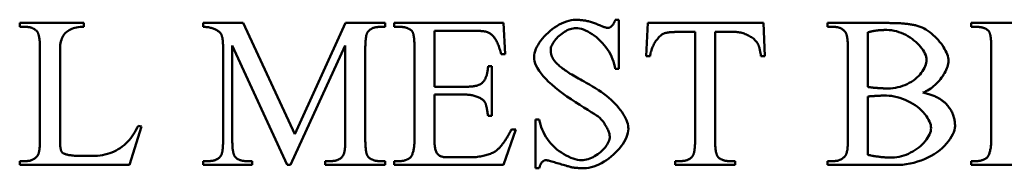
# Model space of a CAD drawing. Header units: millimetres. Extents: x 163 to 2699, y 224 to 730.
# Tile 34 of 168: x 222.16 to 232.58, y 471.84 to 473.41. Entities that reach past the tile are written whole.
import ezdxf

# ---------------------------------------------------------------- set-up
doc = ezdxf.new("R2010")
doc.units = ezdxf.units.MM
doc.layers.add('可見 (ISO)', color=7, linetype='Continuous', lineweight=50)

msp = doc.modelspace()

# ---------------------------------------------------------------- linework, layer by layer
at = {"layer": '可見 (ISO)'}
for p, q in [((222.163, 473.376), (222.841, 473.376)), ((222.163, 473.335), (222.163, 473.376)), ((222.22, 473.335), (222.163, 473.335)), ((222.841, 473.376), (222.841, 473.335)), ((224.104, 473.376), (224.53, 473.376)), ((224.104, 473.335), (224.104, 473.376)), ((224.53, 473.376), (225.074, 472.201)), ((225.074, 472.201), (225.611, 473.376)), ((225.611, 473.376), (226.033, 473.376)), ((226.033, 473.335), (225.982, 473.335)), ((226.033, 473.376), (226.033, 473.335)), ((226.128, 473.376), (227.285, 473.376)), ((226.128, 473.335), (226.128, 473.376)), ((226.18, 473.335), (226.128, 473.335)), ((227.285, 473.376), (227.301, 473.046)), ((228.466, 473.41), (228.506, 473.41)), ((228.506, 473.41), (228.506, 472.891)), ((228.793, 473.024), (228.81, 473.376)), ((228.81, 473.376), (230.035, 473.376)), ((230.035, 473.376), (230.051, 473.024)), ((230.712, 473.376), (231.361, 473.376)), ((230.712, 473.335), (230.712, 473.376)), ((230.769, 473.335), (230.712, 473.335)), ((232.232, 473.376), (233.389, 473.376)), ((232.232, 473.335), (232.232, 473.376)), ((232.285, 473.335), (232.232, 473.335)), ((226.966, 473.293), (226.554, 473.293)), ((226.554, 473.293), (226.554, 472.701)), ((229.312, 473.281), (229.131, 473.281)), ((229.312, 472.135), (229.312, 473.281)), ((229.524, 473.281), (229.524, 472.135)), ((229.734, 473.281), (229.524, 473.281)), ((231.141, 473.277), (231.141, 472.7)), ((224.316, 472.135), (224.316, 473.116)), ((224.413, 473.138), (224.413, 472.135)), ((224.994, 471.876), (224.413, 473.138)), ((225.609, 473.138), (225.031, 471.876)), ((225.609, 472.135), (225.609, 473.138)), ((225.821, 473.116), (225.821, 472.135)), ((226.342, 472.141), (226.342, 473.114)), ((232.446, 472.141), (232.446, 473.114)), ((222.378, 472.141), (222.378, 473.11)), ((222.59, 473.085), (222.59, 472.143)), ((227.301, 473.046), (227.258, 473.046)), ((228.835, 473.024), (228.793, 473.024)), ((230.051, 473.024), (230.009, 473.024)), ((230.929, 472.141), (230.929, 473.11)), ((227.12, 472.92), (227.161, 472.92)), ((227.161, 472.92), (227.161, 472.396)), ((228.506, 472.891), (228.466, 472.891)), ((226.554, 472.701), (226.884, 472.701)), ((226.554, 472.619), (226.554, 472.126)), ((226.884, 472.619), (226.554, 472.619)), ((231.141, 472.599), (231.141, 471.983)), ((227.161, 472.396), (227.12, 472.396)), ((223.452, 472.284), (223.324, 471.876)), ((223.416, 472.291), (223.452, 472.284)), ((227.623, 472.356), (227.663, 472.356)), ((227.623, 471.841), (227.623, 472.356)), ((227.413, 472.252), (227.283, 471.876)), ((227.369, 472.252), (227.413, 472.252)), ((222.821, 471.971), (222.93, 471.971)), ((222.163, 471.916), (222.22, 471.916)), ((222.163, 471.876), (222.163, 471.916)), ((223.324, 471.876), (222.163, 471.876)), ((224.104, 471.916), (224.157, 471.916)), ((224.104, 471.876), (224.104, 471.916)), ((224.625, 471.876), (224.104, 471.876)), ((224.573, 471.916), (224.625, 471.916)), ((224.625, 471.916), (224.625, 471.876)), ((225.031, 471.876), (224.994, 471.876)), ((225.397, 471.916), (225.45, 471.916)), ((225.397, 471.876), (225.397, 471.916)), ((226.033, 471.876), (225.397, 471.876)), ((225.982, 471.916), (226.033, 471.916)), ((226.033, 471.916), (226.033, 471.876)), ((226.128, 471.916), (226.18, 471.916)), ((226.128, 471.876), (226.128, 471.916)), ((227.283, 471.876), (226.128, 471.876)), ((226.678, 471.958), (226.933, 471.958)), ((229.1, 471.916), (229.152, 471.916)), ((229.1, 471.876), (229.1, 471.916)), ((229.734, 471.876), (229.1, 471.876)), ((229.683, 471.916), (229.734, 471.916)), ((229.734, 471.916), (229.734, 471.876)), ((230.712, 471.916), (230.769, 471.916)), ((230.712, 471.876), (230.712, 471.916)), ((231.421, 471.876), (230.712, 471.876)), ((232.232, 471.916), (232.285, 471.916)), ((232.232, 471.876), (232.232, 471.916)), ((233.388, 471.876), (232.232, 471.876)), ((227.663, 471.841), (227.623, 471.841))]:
    msp.add_line(p, q, dxfattribs=at)
at = {"layer": '可見 (ISO)', "flags": 128}
for points in [[(222.347, 473.286), (222.343, 473.29), (222.34, 473.294), (222.336, 473.298), (222.332, 473.301), (222.327, 473.304), (222.323, 473.307), (222.319, 473.31), (222.314, 473.313), (222.309, 473.316), (222.304, 473.318), (222.299, 473.321), (222.294, 473.323), (222.288, 473.325), (222.283, 473.327), (222.277, 473.328), (222.271, 473.33), (222.265, 473.331), (222.259, 473.332), (222.253, 473.333), (222.247, 473.334), (222.24, 473.334), (222.233, 473.335), (222.227, 473.335), (222.22, 473.335)], [(222.841, 473.335), (222.821, 473.335), (222.802, 473.334), (222.783, 473.331), (222.766, 473.328), (222.748, 473.324), (222.732, 473.32), (222.716, 473.314), (222.702, 473.308), (222.688, 473.3), (222.675, 473.292), (222.663, 473.283), (222.652, 473.274), (222.641, 473.263), (222.632, 473.252), (222.624, 473.239), (222.616, 473.226), (222.61, 473.212), (222.604, 473.197), (222.6, 473.181), (222.596, 473.164), (222.593, 473.146), (222.591, 473.127), (222.59, 473.107), (222.59, 473.085)], [(224.294, 473.26), (224.292, 473.264), (224.289, 473.268), (224.285, 473.273), (224.281, 473.277), (224.276, 473.281), (224.271, 473.285), (224.265, 473.29), (224.258, 473.294), (224.252, 473.298), (224.244, 473.302), (224.236, 473.306), (224.228, 473.31), (224.219, 473.313), (224.21, 473.317), (224.201, 473.32), (224.191, 473.323), (224.181, 473.325), (224.171, 473.328), (224.16, 473.33), (224.149, 473.332), (224.138, 473.333), (224.127, 473.334), (224.116, 473.335), (224.104, 473.335)], [(225.982, 473.335), (225.974, 473.335), (225.966, 473.335), (225.959, 473.334), (225.951, 473.333), (225.944, 473.333), (225.937, 473.331), (225.93, 473.33), (225.924, 473.329), (225.917, 473.327), (225.911, 473.325), (225.905, 473.323), (225.899, 473.321), (225.894, 473.318), (225.889, 473.315), (225.883, 473.313), (225.878, 473.309), (225.874, 473.306), (225.869, 473.303), (225.865, 473.299), (225.861, 473.295), (225.857, 473.291), (225.853, 473.287), (225.849, 473.282), (225.846, 473.277)], [(226.314, 473.291), (226.311, 473.295), (226.307, 473.298), (226.303, 473.301), (226.299, 473.304), (226.295, 473.307), (226.29, 473.31), (226.286, 473.313), (226.281, 473.315), (226.276, 473.318), (226.271, 473.32), (226.266, 473.322), (226.26, 473.324), (226.255, 473.326), (226.249, 473.327), (226.243, 473.329), (226.237, 473.33), (226.23, 473.331), (226.224, 473.332), (226.217, 473.333), (226.21, 473.334), (226.203, 473.334), (226.196, 473.335), (226.188, 473.335), (226.18, 473.335)], [(227.607, 473.015), (227.608, 473.036), (227.612, 473.057), (227.618, 473.079), (227.626, 473.101), (227.637, 473.123), (227.649, 473.145), (227.663, 473.167), (227.679, 473.189), (227.696, 473.211), (227.714, 473.232), (227.734, 473.253), (227.755, 473.273), (227.777, 473.292), (227.8, 473.311), (227.824, 473.328), (227.848, 473.343), (227.873, 473.358), (227.898, 473.371), (227.923, 473.382), (227.949, 473.392), (227.974, 473.399), (227.999, 473.405), (228.024, 473.409), (228.048, 473.41)], [(228.049, 473.322), (228.035, 473.321), (228.02, 473.319), (228.005, 473.315), (227.99, 473.311), (227.974, 473.305), (227.959, 473.298), (227.944, 473.29), (227.929, 473.282), (227.915, 473.272), (227.9, 473.262), (227.886, 473.251), (227.873, 473.24), (227.86, 473.228), (227.848, 473.216), (227.837, 473.203), (227.827, 473.191), (227.817, 473.178), (227.809, 473.165), (227.801, 473.152), (227.795, 473.139), (227.79, 473.127), (227.786, 473.115), (227.784, 473.103), (227.783, 473.091)], [(228.048, 473.41), (228.058, 473.41), (228.068, 473.409), (228.078, 473.409), (228.088, 473.408), (228.098, 473.407), (228.108, 473.406), (228.119, 473.405), (228.129, 473.403), (228.139, 473.402), (228.15, 473.4), (228.16, 473.397), (228.171, 473.395), (228.182, 473.393), (228.192, 473.39), (228.203, 473.387), (228.214, 473.384), (228.224, 473.38), (228.235, 473.377), (228.246, 473.373), (228.257, 473.369), (228.268, 473.365), (228.279, 473.36), (228.291, 473.356), (228.302, 473.351)], [(228.466, 472.891), (228.462, 472.917), (228.456, 472.942), (228.448, 472.968), (228.439, 472.994), (228.428, 473.02), (228.415, 473.045), (228.401, 473.07), (228.385, 473.095), (228.368, 473.119), (228.35, 473.142), (228.331, 473.164), (228.31, 473.185), (228.289, 473.206), (228.267, 473.224), (228.244, 473.242), (228.221, 473.258), (228.198, 473.272), (228.175, 473.285), (228.152, 473.296), (228.129, 473.305), (228.108, 473.312), (228.087, 473.317), (228.067, 473.321), (228.049, 473.322)], [(228.302, 473.351), (228.307, 473.349), (228.312, 473.347), (228.317, 473.345), (228.322, 473.343), (228.326, 473.341), (228.331, 473.339), (228.335, 473.338), (228.339, 473.336), (228.343, 473.335), (228.347, 473.333), (228.351, 473.332), (228.355, 473.331), (228.359, 473.33), (228.362, 473.329), (228.365, 473.328), (228.369, 473.327), (228.372, 473.326), (228.375, 473.326), (228.378, 473.325), (228.38, 473.325), (228.383, 473.324), (228.385, 473.324), (228.388, 473.324), (228.39, 473.324)], [(228.39, 473.324), (228.394, 473.324), (228.397, 473.325), (228.401, 473.326), (228.405, 473.327), (228.408, 473.328), (228.412, 473.33), (228.416, 473.332), (228.42, 473.335), (228.423, 473.338), (228.427, 473.341), (228.431, 473.344), (228.434, 473.348), (228.438, 473.352), (228.441, 473.356), (228.444, 473.36), (228.448, 473.365), (228.451, 473.37), (228.453, 473.375), (228.456, 473.38), (228.458, 473.386), (228.461, 473.391), (228.463, 473.397), (228.464, 473.403), (228.466, 473.41)], [(230.897, 473.286), (230.894, 473.29), (230.89, 473.294), (230.886, 473.298), (230.882, 473.301), (230.878, 473.304), (230.873, 473.307), (230.869, 473.31), (230.864, 473.313), (230.859, 473.316), (230.854, 473.318), (230.849, 473.321), (230.844, 473.323), (230.838, 473.325), (230.833, 473.327), (230.827, 473.328), (230.821, 473.33), (230.815, 473.331), (230.809, 473.332), (230.803, 473.333), (230.796, 473.334), (230.789, 473.334), (230.783, 473.335), (230.776, 473.335), (230.769, 473.335)], [(231.361, 473.376), (231.376, 473.375), (231.39, 473.375), (231.405, 473.375), (231.419, 473.375), (231.433, 473.374), (231.447, 473.374), (231.46, 473.373), (231.474, 473.373), (231.487, 473.372), (231.499, 473.371), (231.512, 473.37), (231.524, 473.369), (231.536, 473.368), (231.548, 473.366), (231.56, 473.365), (231.571, 473.364), (231.582, 473.362), (231.593, 473.36), (231.603, 473.359), (231.613, 473.357), (231.624, 473.355), (231.633, 473.353), (231.643, 473.351), (231.652, 473.349)], [(231.652, 473.349), (231.673, 473.343), (231.694, 473.335), (231.714, 473.327), (231.735, 473.316), (231.755, 473.305), (231.775, 473.292), (231.795, 473.278), (231.814, 473.263), (231.833, 473.248), (231.851, 473.231), (231.868, 473.214), (231.885, 473.196), (231.9, 473.178), (231.915, 473.159), (231.929, 473.14), (231.941, 473.121), (231.953, 473.102), (231.963, 473.083), (231.972, 473.064), (231.979, 473.045), (231.985, 473.027), (231.989, 473.009), (231.992, 472.992), (231.993, 472.975)], [(232.418, 473.291), (232.415, 473.295), (232.411, 473.298), (232.407, 473.301), (232.403, 473.304), (232.399, 473.307), (232.395, 473.31), (232.39, 473.313), (232.385, 473.315), (232.38, 473.318), (232.375, 473.32), (232.37, 473.322), (232.365, 473.324), (232.359, 473.326), (232.353, 473.327), (232.347, 473.329), (232.341, 473.33), (232.334, 473.331), (232.328, 473.332), (232.321, 473.333), (232.314, 473.334), (232.307, 473.334), (232.3, 473.335), (232.292, 473.335), (232.285, 473.335)], [(222.378, 473.11), (222.378, 473.121), (222.378, 473.132), (222.377, 473.143), (222.377, 473.154), (222.376, 473.164), (222.376, 473.173), (222.375, 473.183), (222.374, 473.192), (222.373, 473.2), (222.372, 473.209), (222.371, 473.217), (222.37, 473.224), (222.369, 473.231), (222.367, 473.238), (222.366, 473.245), (222.364, 473.251), (222.362, 473.256), (222.36, 473.262), (222.359, 473.267), (222.356, 473.271), (222.354, 473.276), (222.352, 473.279), (222.35, 473.283), (222.347, 473.286)], [(224.316, 473.116), (224.316, 473.124), (224.316, 473.132), (224.316, 473.14), (224.316, 473.147), (224.315, 473.155), (224.315, 473.162), (224.315, 473.169), (224.314, 473.176), (224.313, 473.183), (224.313, 473.189), (224.312, 473.195), (224.311, 473.201), (224.31, 473.207), (224.309, 473.213), (224.308, 473.219), (224.307, 473.224), (224.305, 473.229), (224.304, 473.234), (224.303, 473.239), (224.301, 473.244), (224.3, 473.248), (224.298, 473.252), (224.296, 473.256), (224.294, 473.26)], [(225.846, 473.277), (225.844, 473.274), (225.842, 473.271), (225.84, 473.267), (225.838, 473.263), (225.837, 473.259), (225.835, 473.254), (225.834, 473.249), (225.832, 473.244), (225.831, 473.238), (225.83, 473.232), (225.829, 473.226), (225.827, 473.219), (225.826, 473.212), (225.826, 473.205), (225.825, 473.198), (225.824, 473.19), (225.823, 473.182), (225.823, 473.173), (225.822, 473.164), (225.822, 473.155), (225.822, 473.146), (225.822, 473.136), (225.821, 473.126), (225.821, 473.116)], [(226.342, 473.114), (226.342, 473.126), (226.342, 473.138), (226.342, 473.149), (226.341, 473.159), (226.341, 473.169), (226.34, 473.179), (226.34, 473.189), (226.339, 473.198), (226.338, 473.207), (226.337, 473.215), (226.336, 473.223), (226.335, 473.23), (226.334, 473.237), (226.333, 473.244), (226.331, 473.251), (226.33, 473.257), (226.328, 473.262), (226.326, 473.268), (226.325, 473.272), (226.323, 473.277), (226.321, 473.281), (226.318, 473.285), (226.316, 473.288), (226.314, 473.291)], [(227.123, 473.276), (227.119, 473.278), (227.115, 473.279), (227.111, 473.28), (227.106, 473.281), (227.101, 473.283), (227.096, 473.284), (227.091, 473.285), (227.086, 473.286), (227.08, 473.287), (227.074, 473.288), (227.068, 473.288), (227.062, 473.289), (227.055, 473.29), (227.048, 473.29), (227.041, 473.291), (227.033, 473.291), (227.026, 473.292), (227.018, 473.292), (227.01, 473.293), (227.002, 473.293), (226.993, 473.293), (226.984, 473.293), (226.975, 473.293), (226.966, 473.293)], [(227.258, 473.046), (227.255, 473.061), (227.251, 473.075), (227.247, 473.089), (227.243, 473.103), (227.239, 473.116), (227.234, 473.129), (227.23, 473.141), (227.225, 473.153), (227.219, 473.165), (227.214, 473.176), (227.208, 473.187), (227.202, 473.197), (227.196, 473.207), (227.19, 473.216), (227.184, 473.224), (227.177, 473.233), (227.171, 473.24), (227.164, 473.247), (227.157, 473.254), (227.15, 473.259), (227.143, 473.265), (227.137, 473.269), (227.13, 473.273), (227.123, 473.276)], [(228.982, 473.265), (228.975, 473.262), (228.967, 473.258), (228.959, 473.253), (228.952, 473.247), (228.944, 473.24), (228.936, 473.233), (228.928, 473.225), (228.92, 473.216), (228.912, 473.206), (228.905, 473.196), (228.897, 473.186), (228.89, 473.175), (228.883, 473.163), (228.876, 473.152), (228.87, 473.139), (228.864, 473.127), (228.858, 473.114), (228.853, 473.101), (228.849, 473.089), (228.845, 473.076), (228.841, 473.063), (228.838, 473.05), (228.836, 473.037), (228.835, 473.024)], [(229.131, 473.281), (229.123, 473.281), (229.114, 473.281), (229.106, 473.281), (229.098, 473.281), (229.09, 473.28), (229.083, 473.28), (229.075, 473.28), (229.068, 473.279), (229.061, 473.279), (229.054, 473.278), (229.048, 473.278), (229.041, 473.277), (229.035, 473.276), (229.029, 473.276), (229.024, 473.275), (229.018, 473.274), (229.013, 473.273), (229.008, 473.272), (229.003, 473.271), (228.998, 473.27), (228.994, 473.269), (228.99, 473.268), (228.986, 473.267), (228.982, 473.265)], [(229.976, 473.156), (229.971, 473.164), (229.966, 473.172), (229.959, 473.18), (229.952, 473.188), (229.945, 473.195), (229.937, 473.203), (229.928, 473.21), (229.919, 473.217), (229.909, 473.224), (229.899, 473.23), (229.888, 473.237), (229.877, 473.243), (229.866, 473.248), (229.854, 473.253), (229.843, 473.258), (229.831, 473.263), (229.819, 473.267), (229.807, 473.271), (229.794, 473.274), (229.782, 473.276), (229.77, 473.278), (229.758, 473.28), (229.746, 473.281), (229.734, 473.281)], [(230.929, 473.11), (230.929, 473.121), (230.929, 473.132), (230.929, 473.143), (230.928, 473.153), (230.928, 473.163), (230.927, 473.173), (230.926, 473.182), (230.926, 473.191), (230.925, 473.2), (230.924, 473.208), (230.922, 473.216), (230.921, 473.224), (230.92, 473.231), (230.918, 473.238), (230.917, 473.244), (230.915, 473.25), (230.913, 473.256), (230.911, 473.261), (230.909, 473.266), (230.907, 473.271), (230.905, 473.275), (230.902, 473.279), (230.9, 473.283), (230.897, 473.286)], [(231.341, 473.302), (231.332, 473.302), (231.323, 473.302), (231.313, 473.302), (231.304, 473.301), (231.295, 473.301), (231.287, 473.3), (231.278, 473.3), (231.269, 473.299), (231.261, 473.299), (231.252, 473.298), (231.244, 473.297), (231.235, 473.296), (231.227, 473.295), (231.219, 473.294), (231.211, 473.292), (231.203, 473.291), (231.195, 473.29), (231.187, 473.288), (231.179, 473.287), (231.171, 473.285), (231.164, 473.283), (231.156, 473.281), (231.149, 473.279), (231.141, 473.277)], [(231.761, 472.983), (231.76, 473), (231.757, 473.017), (231.752, 473.035), (231.744, 473.053), (231.735, 473.071), (231.725, 473.089), (231.712, 473.107), (231.698, 473.125), (231.683, 473.142), (231.666, 473.159), (231.648, 473.176), (231.628, 473.192), (231.608, 473.208), (231.587, 473.222), (231.564, 473.236), (231.541, 473.249), (231.518, 473.26), (231.493, 473.271), (231.469, 473.28), (231.444, 473.288), (231.418, 473.294), (231.392, 473.298), (231.367, 473.301), (231.341, 473.302)], [(232.446, 473.114), (232.446, 473.126), (232.446, 473.138), (232.446, 473.149), (232.446, 473.159), (232.445, 473.169), (232.445, 473.179), (232.444, 473.189), (232.443, 473.198), (232.442, 473.207), (232.441, 473.215), (232.44, 473.223), (232.439, 473.23), (232.438, 473.237), (232.437, 473.244), (232.435, 473.251), (232.434, 473.257), (232.432, 473.262), (232.43, 473.268), (232.429, 473.272), (232.427, 473.277), (232.425, 473.281), (232.423, 473.285), (232.42, 473.288), (232.418, 473.291)], [(230.009, 473.024), (230.008, 473.031), (230.007, 473.039), (230.006, 473.046), (230.005, 473.053), (230.003, 473.06), (230.002, 473.067), (230.001, 473.073), (230, 473.079), (229.998, 473.085), (229.997, 473.091), (229.996, 473.097), (229.994, 473.103), (229.993, 473.108), (229.992, 473.114), (229.99, 473.119), (229.989, 473.123), (229.987, 473.128), (229.986, 473.133), (229.984, 473.137), (229.982, 473.141), (229.981, 473.145), (229.979, 473.149), (229.977, 473.153), (229.976, 473.156)], [(228.283, 472.39), (228.269, 472.4), (228.245, 472.415), (228.213, 472.435), (228.176, 472.457), (228.135, 472.483), (228.091, 472.51), (228.045, 472.54), (228, 472.57), (227.955, 472.6), (227.912, 472.631), (227.87, 472.663), (227.831, 472.694), (227.794, 472.725), (227.761, 472.755), (227.731, 472.785), (227.704, 472.814), (227.681, 472.843), (227.661, 472.871), (227.644, 472.898), (227.631, 472.924), (227.62, 472.949), (227.613, 472.973), (227.608, 472.995), (227.607, 473.015)], [(227.783, 473.091), (227.783, 473.085), (227.784, 473.08), (227.784, 473.074), (227.785, 473.069), (227.785, 473.063), (227.786, 473.058), (227.787, 473.052), (227.789, 473.047), (227.79, 473.041), (227.792, 473.036), (227.793, 473.031), (227.795, 473.026), (227.797, 473.02), (227.8, 473.015), (227.802, 473.01), (227.805, 473.005), (227.807, 473), (227.81, 472.995), (227.813, 472.99), (227.817, 472.985), (227.82, 472.98), (227.824, 472.976), (227.827, 472.971), (227.831, 472.966)], [(227.055, 472.741), (227.06, 472.745), (227.065, 472.75), (227.069, 472.754), (227.074, 472.76), (227.078, 472.765), (227.082, 472.771), (227.085, 472.777), (227.089, 472.783), (227.092, 472.789), (227.095, 472.796), (227.098, 472.803), (227.101, 472.811), (227.104, 472.818), (227.106, 472.826), (227.108, 472.834), (227.11, 472.843), (227.112, 472.851), (227.114, 472.86), (227.116, 472.869), (227.117, 472.879), (227.118, 472.889), (227.119, 472.899), (227.12, 472.909), (227.12, 472.92)], [(227.831, 472.966), (227.837, 472.959), (227.844, 472.952), (227.851, 472.944), (227.859, 472.937), (227.868, 472.929), (227.877, 472.921), (227.887, 472.913), (227.898, 472.905), (227.909, 472.896), (227.921, 472.887), (227.934, 472.878), (227.947, 472.869), (227.961, 472.86), (227.976, 472.85), (227.991, 472.84), (228.007, 472.831), (228.024, 472.82), (228.041, 472.81), (228.059, 472.8), (228.077, 472.789), (228.097, 472.778), (228.117, 472.767), (228.137, 472.756), (228.158, 472.744)], [(231.351, 472.684), (231.378, 472.685), (231.405, 472.687), (231.431, 472.691), (231.457, 472.696), (231.483, 472.702), (231.508, 472.71), (231.533, 472.719), (231.557, 472.73), (231.579, 472.742), (231.601, 472.754), (231.622, 472.768), (231.641, 472.783), (231.66, 472.798), (231.677, 472.815), (231.692, 472.832), (231.706, 472.849), (231.719, 472.866), (231.73, 472.884), (231.739, 472.902), (231.747, 472.919), (231.753, 472.936), (231.758, 472.953), (231.76, 472.969), (231.761, 472.983)], [(231.993, 472.975), (231.992, 472.96), (231.99, 472.945), (231.987, 472.93), (231.982, 472.914), (231.976, 472.898), (231.969, 472.881), (231.961, 472.864), (231.952, 472.847), (231.942, 472.831), (231.932, 472.814), (231.92, 472.798), (231.908, 472.781), (231.894, 472.765), (231.881, 472.75), (231.866, 472.735), (231.852, 472.721), (231.836, 472.707), (231.821, 472.695), (231.805, 472.683), (231.789, 472.672), (231.772, 472.662), (231.755, 472.654), (231.739, 472.646), (231.722, 472.64)], [(226.884, 472.701), (226.894, 472.702), (226.905, 472.702), (226.915, 472.702), (226.924, 472.703), (226.934, 472.703), (226.943, 472.704), (226.952, 472.705), (226.96, 472.706), (226.968, 472.707), (226.976, 472.708), (226.984, 472.71), (226.991, 472.711), (226.998, 472.713), (227.005, 472.715), (227.011, 472.717), (227.017, 472.719), (227.023, 472.721), (227.029, 472.724), (227.034, 472.726), (227.039, 472.729), (227.043, 472.732), (227.048, 472.734), (227.052, 472.737), (227.055, 472.741)], [(228.158, 472.744), (228.193, 472.725), (228.226, 472.706), (228.258, 472.687), (228.289, 472.667), (228.318, 472.647), (228.346, 472.627), (228.373, 472.607), (228.399, 472.586), (228.423, 472.564), (228.446, 472.543), (228.467, 472.521), (228.487, 472.499), (228.506, 472.477), (228.523, 472.455), (228.538, 472.433), (228.552, 472.411), (228.564, 472.39), (228.575, 472.369), (228.584, 472.348), (228.592, 472.328), (228.598, 472.309), (228.602, 472.291), (228.605, 472.274), (228.606, 472.258)], [(231.141, 472.7), (231.147, 472.699), (231.153, 472.698), (231.159, 472.697), (231.166, 472.696), (231.174, 472.695), (231.182, 472.694), (231.191, 472.693), (231.199, 472.692), (231.208, 472.691), (231.218, 472.691), (231.227, 472.69), (231.237, 472.689), (231.247, 472.688), (231.257, 472.688), (231.267, 472.687), (231.277, 472.687), (231.287, 472.686), (231.297, 472.686), (231.306, 472.685), (231.316, 472.685), (231.325, 472.685), (231.334, 472.684), (231.343, 472.684), (231.351, 472.684)], [(227.09, 472.536), (227.087, 472.541), (227.083, 472.546), (227.079, 472.551), (227.074, 472.556), (227.068, 472.561), (227.062, 472.566), (227.055, 472.57), (227.048, 472.575), (227.04, 472.58), (227.032, 472.584), (227.023, 472.588), (227.014, 472.592), (227.005, 472.596), (226.995, 472.6), (226.985, 472.603), (226.975, 472.606), (226.964, 472.609), (226.953, 472.612), (226.942, 472.614), (226.93, 472.616), (226.919, 472.617), (226.907, 472.618), (226.896, 472.619), (226.884, 472.619)], [(231.337, 472.608), (231.329, 472.608), (231.32, 472.608), (231.31, 472.608), (231.301, 472.608), (231.291, 472.608), (231.282, 472.608), (231.272, 472.607), (231.262, 472.607), (231.253, 472.607), (231.243, 472.606), (231.234, 472.606), (231.225, 472.605), (231.215, 472.605), (231.207, 472.604), (231.198, 472.604), (231.19, 472.603), (231.182, 472.603), (231.175, 472.602), (231.168, 472.602), (231.161, 472.601), (231.155, 472.6), (231.15, 472.6), (231.145, 472.599), (231.141, 472.599)], [(231.809, 472.266), (231.808, 472.282), (231.805, 472.299), (231.8, 472.316), (231.793, 472.335), (231.783, 472.354), (231.772, 472.373), (231.759, 472.393), (231.743, 472.413), (231.726, 472.433), (231.707, 472.452), (231.687, 472.471), (231.664, 472.489), (231.641, 472.506), (231.616, 472.522), (231.59, 472.537), (231.563, 472.551), (231.535, 472.564), (231.507, 472.575), (231.478, 472.585), (231.449, 472.593), (231.42, 472.6), (231.392, 472.605), (231.364, 472.607), (231.337, 472.608)], [(231.722, 472.64), (231.735, 472.637), (231.747, 472.634), (231.76, 472.631), (231.772, 472.628), (231.784, 472.625), (231.795, 472.621), (231.806, 472.617), (231.817, 472.614), (231.828, 472.61), (231.838, 472.606), (231.848, 472.601), (231.858, 472.597), (231.868, 472.592), (231.877, 472.588), (231.886, 472.583), (231.895, 472.578), (231.903, 472.573), (231.911, 472.568), (231.919, 472.562), (231.927, 472.557), (231.934, 472.551), (231.942, 472.546), (231.948, 472.54), (231.955, 472.534)], [(227.12, 472.396), (227.119, 472.405), (227.118, 472.414), (227.116, 472.422), (227.115, 472.431), (227.114, 472.438), (227.112, 472.446), (227.111, 472.453), (227.11, 472.46), (227.109, 472.467), (227.107, 472.474), (227.106, 472.48), (227.105, 472.486), (227.103, 472.491), (227.102, 472.497), (227.101, 472.502), (227.1, 472.507), (227.098, 472.511), (227.097, 472.516), (227.096, 472.52), (227.095, 472.524), (227.093, 472.527), (227.092, 472.53), (227.091, 472.533), (227.09, 472.536)], [(231.955, 472.534), (231.964, 472.525), (231.972, 472.517), (231.98, 472.508), (231.988, 472.499), (231.995, 472.49), (232.002, 472.48), (232.009, 472.471), (232.015, 472.461), (232.021, 472.452), (232.026, 472.442), (232.031, 472.432), (232.036, 472.421), (232.04, 472.411), (232.044, 472.401), (232.048, 472.39), (232.051, 472.379), (232.054, 472.368), (232.056, 472.357), (232.058, 472.345), (232.06, 472.334), (232.061, 472.322), (232.062, 472.31), (232.063, 472.298), (232.063, 472.286)], [(228.408, 472.173), (228.408, 472.18), (228.407, 472.188), (228.406, 472.196), (228.404, 472.205), (228.401, 472.214), (228.398, 472.224), (228.394, 472.233), (228.39, 472.243), (228.386, 472.253), (228.381, 472.263), (228.375, 472.274), (228.37, 472.284), (228.364, 472.294), (228.357, 472.305), (228.351, 472.315), (228.344, 472.324), (228.337, 472.334), (228.33, 472.343), (228.322, 472.352), (228.315, 472.361), (228.307, 472.369), (228.299, 472.377), (228.291, 472.384), (228.283, 472.39)], [(222.93, 471.971), (222.959, 471.972), (222.987, 471.973), (223.014, 471.976), (223.04, 471.98), (223.066, 471.985), (223.091, 471.992), (223.116, 471.999), (223.14, 472.008), (223.163, 472.018), (223.185, 472.029), (223.207, 472.042), (223.228, 472.055), (223.248, 472.07), (223.268, 472.086), (223.287, 472.103), (223.305, 472.121), (223.322, 472.139), (223.338, 472.159), (223.354, 472.18), (223.368, 472.201), (223.382, 472.223), (223.394, 472.245), (223.406, 472.268), (223.416, 472.291)], [(227.663, 472.356), (227.669, 472.329), (227.676, 472.302), (227.684, 472.276), (227.694, 472.249), (227.706, 472.223), (227.719, 472.198), (227.733, 472.173), (227.75, 472.149), (227.767, 472.125), (227.786, 472.103), (227.806, 472.081), (227.827, 472.061), (227.85, 472.041), (227.873, 472.023), (227.896, 472.006), (227.921, 471.99), (227.946, 471.976), (227.97, 471.964), (227.995, 471.953), (228.02, 471.944), (228.044, 471.937), (228.067, 471.931), (228.089, 471.928), (228.109, 471.927)], [(232.063, 472.286), (232.061, 472.267), (232.057, 472.245), (232.05, 472.223), (232.04, 472.2), (232.027, 472.176), (232.012, 472.151), (231.994, 472.127), (231.974, 472.103), (231.952, 472.079), (231.927, 472.055), (231.901, 472.033), (231.872, 472.011), (231.842, 471.991), (231.81, 471.972), (231.776, 471.954), (231.74, 471.938), (231.704, 471.924), (231.666, 471.911), (231.627, 471.9), (231.587, 471.891), (231.546, 471.884), (231.505, 471.879), (231.463, 471.876), (231.421, 471.876)], [(227.228, 472.045), (227.234, 472.05), (227.24, 472.057), (227.245, 472.063), (227.251, 472.069), (227.257, 472.076), (227.263, 472.083), (227.269, 472.091), (227.274, 472.098), (227.28, 472.106), (227.286, 472.114), (227.292, 472.122), (227.298, 472.131), (227.304, 472.139), (227.31, 472.148), (227.315, 472.158), (227.321, 472.167), (227.327, 472.177), (227.333, 472.187), (227.339, 472.197), (227.345, 472.208), (227.351, 472.218), (227.357, 472.229), (227.363, 472.24), (227.369, 472.252)], [(228.606, 472.258), (228.604, 472.236), (228.6, 472.214), (228.594, 472.191), (228.585, 472.168), (228.574, 472.144), (228.561, 472.121), (228.546, 472.097), (228.529, 472.074), (228.511, 472.051), (228.491, 472.029), (228.47, 472.007), (228.447, 471.986), (228.424, 471.965), (228.399, 471.946), (228.374, 471.928), (228.348, 471.911), (228.321, 471.896), (228.294, 471.882), (228.267, 471.87), (228.24, 471.86), (228.213, 471.852), (228.186, 471.846), (228.159, 471.842), (228.133, 471.841)], [(231.396, 471.954), (231.421, 471.955), (231.446, 471.958), (231.472, 471.962), (231.496, 471.968), (231.521, 471.975), (231.545, 471.984), (231.569, 471.994), (231.592, 472.006), (231.615, 472.018), (231.637, 472.031), (231.658, 472.046), (231.678, 472.061), (231.697, 472.076), (231.715, 472.093), (231.731, 472.109), (231.747, 472.127), (231.761, 472.144), (231.773, 472.162), (231.783, 472.18), (231.792, 472.197), (231.8, 472.215), (231.805, 472.232), (231.808, 472.25), (231.809, 472.266)], [(222.354, 471.978), (222.356, 471.981), (222.358, 471.985), (222.36, 471.988), (222.362, 471.993), (222.363, 471.997), (222.365, 472.001), (222.366, 472.006), (222.367, 472.012), (222.369, 472.017), (222.37, 472.023), (222.371, 472.03), (222.372, 472.036), (222.373, 472.043), (222.374, 472.051), (222.374, 472.058), (222.375, 472.066), (222.376, 472.074), (222.376, 472.083), (222.377, 472.092), (222.377, 472.101), (222.377, 472.111), (222.378, 472.121), (222.378, 472.131), (222.378, 472.141)], [(222.59, 472.143), (222.59, 472.135), (222.59, 472.128), (222.59, 472.121), (222.59, 472.114), (222.59, 472.107), (222.591, 472.1), (222.591, 472.094), (222.592, 472.088), (222.592, 472.082), (222.593, 472.076), (222.593, 472.071), (222.594, 472.065), (222.595, 472.06), (222.596, 472.055), (222.596, 472.05), (222.597, 472.046), (222.598, 472.041), (222.599, 472.037), (222.6, 472.033), (222.602, 472.029), (222.603, 472.026), (222.604, 472.023), (222.605, 472.019), (222.607, 472.016)], [(224.292, 471.974), (224.294, 471.977), (224.296, 471.98), (224.298, 471.984), (224.299, 471.988), (224.301, 471.992), (224.303, 471.997), (224.304, 472.002), (224.306, 472.007), (224.307, 472.013), (224.308, 472.019), (224.309, 472.025), (224.31, 472.032), (224.311, 472.039), (224.312, 472.046), (224.313, 472.053), (224.314, 472.061), (224.314, 472.069), (224.315, 472.078), (224.315, 472.087), (224.316, 472.096), (224.316, 472.105), (224.316, 472.115), (224.316, 472.125), (224.316, 472.135)], [(224.413, 472.135), (224.413, 472.124), (224.413, 472.113), (224.414, 472.102), (224.414, 472.092), (224.415, 472.082), (224.415, 472.073), (224.416, 472.063), (224.417, 472.055), (224.417, 472.046), (224.418, 472.038), (224.419, 472.03), (224.421, 472.023), (224.422, 472.016), (224.423, 472.009), (224.425, 472.003), (224.426, 471.997), (224.428, 471.991), (224.43, 471.986), (224.432, 471.981), (224.434, 471.977), (224.436, 471.973), (224.438, 471.969), (224.44, 471.966), (224.443, 471.963)], [(225.585, 471.974), (225.587, 471.977), (225.589, 471.98), (225.591, 471.984), (225.592, 471.988), (225.594, 471.992), (225.596, 471.997), (225.597, 472.002), (225.598, 472.007), (225.6, 472.013), (225.601, 472.019), (225.602, 472.025), (225.603, 472.032), (225.604, 472.039), (225.605, 472.046), (225.606, 472.053), (225.607, 472.061), (225.607, 472.069), (225.608, 472.078), (225.608, 472.087), (225.609, 472.096), (225.609, 472.105), (225.609, 472.115), (225.609, 472.125), (225.609, 472.135)], [(225.821, 472.135), (225.821, 472.124), (225.822, 472.113), (225.822, 472.102), (225.822, 472.092), (225.823, 472.082), (225.823, 472.073), (225.824, 472.063), (225.825, 472.055), (225.826, 472.046), (225.827, 472.038), (225.828, 472.03), (225.829, 472.023), (225.83, 472.016), (225.832, 472.009), (225.833, 472.003), (225.835, 471.997), (225.837, 471.991), (225.839, 471.986), (225.841, 471.981), (225.843, 471.977), (225.845, 471.973), (225.847, 471.969), (225.849, 471.966), (225.852, 471.963)], [(226.281, 471.942), (226.285, 471.944), (226.29, 471.947), (226.294, 471.951), (226.298, 471.955), (226.302, 471.96), (226.305, 471.965), (226.309, 471.971), (226.313, 471.977), (226.316, 471.984), (226.319, 471.991), (226.322, 471.999), (226.325, 472.007), (226.327, 472.016), (226.33, 472.025), (226.332, 472.035), (226.334, 472.045), (226.336, 472.055), (226.338, 472.066), (226.339, 472.078), (226.34, 472.09), (226.341, 472.102), (226.342, 472.115), (226.342, 472.128), (226.342, 472.141)], [(226.554, 472.126), (226.554, 472.11), (226.555, 472.095), (226.556, 472.081), (226.557, 472.068), (226.559, 472.056), (226.561, 472.045), (226.564, 472.035), (226.567, 472.026), (226.571, 472.017), (226.575, 472.009), (226.579, 472.002), (226.584, 471.995), (226.589, 471.989), (226.595, 471.983), (226.602, 471.978), (226.608, 471.974), (226.616, 471.97), (226.623, 471.967), (226.631, 471.964), (226.64, 471.962), (226.649, 471.96), (226.658, 471.959), (226.668, 471.958), (226.678, 471.958)], [(228.109, 471.927), (228.127, 471.928), (228.144, 471.93), (228.162, 471.933), (228.18, 471.938), (228.197, 471.944), (228.214, 471.951), (228.232, 471.959), (228.248, 471.969), (228.265, 471.978), (228.281, 471.989), (228.296, 472), (228.311, 472.012), (228.325, 472.025), (228.338, 472.038), (228.35, 472.051), (228.362, 472.065), (228.372, 472.079), (228.381, 472.092), (228.389, 472.106), (228.396, 472.12), (228.401, 472.134), (228.405, 472.147), (228.408, 472.161), (228.408, 472.173)], [(229.287, 471.974), (229.289, 471.977), (229.291, 471.98), (229.293, 471.984), (229.295, 471.988), (229.296, 471.992), (229.298, 471.997), (229.299, 472.002), (229.301, 472.007), (229.302, 472.013), (229.303, 472.019), (229.304, 472.025), (229.305, 472.032), (229.306, 472.039), (229.307, 472.046), (229.308, 472.053), (229.309, 472.061), (229.309, 472.069), (229.31, 472.078), (229.31, 472.087), (229.311, 472.096), (229.311, 472.105), (229.311, 472.115), (229.311, 472.125), (229.312, 472.135)], [(229.524, 472.135), (229.524, 472.124), (229.524, 472.113), (229.524, 472.102), (229.524, 472.092), (229.525, 472.082), (229.525, 472.073), (229.526, 472.063), (229.527, 472.055), (229.528, 472.046), (229.529, 472.038), (229.53, 472.03), (229.531, 472.023), (229.532, 472.016), (229.534, 472.009), (229.535, 472.003), (229.537, 471.997), (229.538, 471.991), (229.54, 471.986), (229.542, 471.981), (229.544, 471.977), (229.546, 471.973), (229.548, 471.969), (229.551, 471.966), (229.553, 471.963)], [(230.903, 471.976), (230.906, 471.979), (230.908, 471.983), (230.909, 471.987), (230.911, 471.991), (230.913, 471.996), (230.915, 472.001), (230.916, 472.006), (230.918, 472.012), (230.919, 472.018), (230.92, 472.024), (230.922, 472.03), (230.923, 472.037), (230.924, 472.044), (230.925, 472.051), (230.926, 472.059), (230.926, 472.067), (230.927, 472.075), (230.928, 472.084), (230.928, 472.093), (230.928, 472.102), (230.929, 472.111), (230.929, 472.121), (230.929, 472.131), (230.929, 472.141)], [(232.385, 471.942), (232.389, 471.944), (232.394, 471.947), (232.398, 471.951), (232.402, 471.955), (232.406, 471.96), (232.41, 471.965), (232.413, 471.971), (232.417, 471.977), (232.42, 471.984), (232.423, 471.991), (232.426, 471.999), (232.429, 472.007), (232.432, 472.016), (232.434, 472.025), (232.436, 472.035), (232.438, 472.045), (232.44, 472.055), (232.442, 472.066), (232.443, 472.078), (232.444, 472.09), (232.445, 472.102), (232.446, 472.115), (232.446, 472.128), (232.446, 472.141)], [(222.22, 471.916), (222.227, 471.916), (222.235, 471.916), (222.242, 471.917), (222.25, 471.918), (222.257, 471.919), (222.263, 471.92), (222.27, 471.921), (222.277, 471.923), (222.283, 471.925), (222.289, 471.927), (222.295, 471.929), (222.301, 471.932), (222.306, 471.934), (222.311, 471.937), (222.317, 471.94), (222.321, 471.944), (222.326, 471.947), (222.331, 471.951), (222.335, 471.955), (222.339, 471.959), (222.343, 471.964), (222.347, 471.968), (222.351, 471.973), (222.354, 471.978)], [(222.607, 472.016), (222.609, 472.014), (222.611, 472.011), (222.614, 472.008), (222.617, 472.005), (222.621, 472.002), (222.626, 472), (222.631, 471.997), (222.636, 471.994), (222.642, 471.992), (222.649, 471.989), (222.656, 471.987), (222.664, 471.985), (222.673, 471.983), (222.683, 471.981), (222.693, 471.979), (222.704, 471.978), (222.716, 471.976), (222.728, 471.975), (222.742, 471.974), (222.756, 471.973), (222.771, 471.972), (222.787, 471.972), (222.804, 471.971), (222.821, 471.971)], [(224.157, 471.916), (224.165, 471.916), (224.173, 471.916), (224.18, 471.917), (224.187, 471.918), (224.195, 471.918), (224.201, 471.92), (224.208, 471.921), (224.215, 471.922), (224.221, 471.924), (224.227, 471.926), (224.233, 471.928), (224.239, 471.93), (224.244, 471.933), (224.249, 471.936), (224.255, 471.938), (224.26, 471.942), (224.264, 471.945), (224.269, 471.948), (224.273, 471.952), (224.277, 471.956), (224.281, 471.96), (224.285, 471.964), (224.289, 471.969), (224.292, 471.974)], [(225.45, 471.916), (225.458, 471.916), (225.466, 471.916), (225.473, 471.917), (225.481, 471.918), (225.488, 471.918), (225.495, 471.92), (225.501, 471.921), (225.508, 471.922), (225.514, 471.924), (225.52, 471.926), (225.526, 471.928), (225.532, 471.93), (225.538, 471.933), (225.543, 471.936), (225.548, 471.938), (225.553, 471.942), (225.558, 471.945), (225.562, 471.948), (225.566, 471.952), (225.571, 471.956), (225.574, 471.96), (225.578, 471.964), (225.582, 471.969), (225.585, 471.974)], [(226.933, 471.958), (226.949, 471.958), (226.964, 471.958), (226.98, 471.959), (226.995, 471.96), (227.01, 471.962), (227.025, 471.964), (227.04, 471.966), (227.054, 471.969), (227.068, 471.972), (227.082, 471.975), (227.096, 471.978), (227.109, 471.982), (227.121, 471.986), (227.133, 471.99), (227.145, 471.994), (227.157, 471.999), (227.167, 472.004), (227.178, 472.009), (227.188, 472.015), (227.197, 472.02), (227.206, 472.026), (227.214, 472.032), (227.221, 472.038), (227.228, 472.045)], [(229.152, 471.916), (229.16, 471.916), (229.168, 471.916), (229.175, 471.917), (229.183, 471.918), (229.19, 471.918), (229.196, 471.92), (229.203, 471.921), (229.21, 471.922), (229.216, 471.924), (229.222, 471.926), (229.228, 471.928), (229.234, 471.93), (229.239, 471.933), (229.245, 471.936), (229.25, 471.938), (229.255, 471.942), (229.259, 471.945), (229.264, 471.948), (229.268, 471.952), (229.272, 471.956), (229.276, 471.96), (229.28, 471.964), (229.284, 471.969), (229.287, 471.974)], [(230.769, 471.916), (230.776, 471.916), (230.784, 471.916), (230.791, 471.917), (230.799, 471.918), (230.806, 471.919), (230.812, 471.92), (230.819, 471.921), (230.826, 471.923), (230.832, 471.924), (230.838, 471.926), (230.844, 471.929), (230.85, 471.931), (230.855, 471.934), (230.86, 471.936), (230.866, 471.939), (230.87, 471.943), (230.875, 471.946), (230.88, 471.95), (230.884, 471.954), (230.888, 471.958), (230.892, 471.962), (230.896, 471.966), (230.9, 471.971), (230.903, 471.976)], [(231.141, 471.983), (231.152, 471.981), (231.163, 471.979), (231.173, 471.976), (231.184, 471.974), (231.195, 471.972), (231.205, 471.97), (231.216, 471.969), (231.227, 471.967), (231.237, 471.965), (231.248, 471.964), (231.259, 471.963), (231.269, 471.961), (231.28, 471.96), (231.29, 471.959), (231.301, 471.958), (231.312, 471.957), (231.322, 471.956), (231.333, 471.956), (231.343, 471.955), (231.354, 471.955), (231.365, 471.954), (231.375, 471.954), (231.386, 471.954), (231.396, 471.954)], [(224.443, 471.963), (224.446, 471.959), (224.45, 471.955), (224.454, 471.952), (224.458, 471.948), (224.462, 471.945), (224.466, 471.942), (224.471, 471.939), (224.476, 471.937), (224.48, 471.934), (224.485, 471.932), (224.491, 471.93), (224.496, 471.928), (224.501, 471.926), (224.507, 471.924), (224.513, 471.922), (224.519, 471.921), (224.525, 471.92), (224.531, 471.919), (224.538, 471.918), (224.544, 471.917), (224.551, 471.917), (224.558, 471.916), (224.565, 471.916), (224.573, 471.916)], [(225.852, 471.963), (225.856, 471.959), (225.859, 471.955), (225.863, 471.952), (225.867, 471.948), (225.871, 471.945), (225.876, 471.942), (225.88, 471.939), (225.885, 471.937), (225.89, 471.934), (225.895, 471.932), (225.9, 471.93), (225.905, 471.928), (225.911, 471.926), (225.916, 471.924), (225.922, 471.922), (225.928, 471.921), (225.934, 471.92), (225.941, 471.919), (225.947, 471.918), (225.954, 471.917), (225.961, 471.917), (225.968, 471.916), (225.975, 471.916), (225.982, 471.916)], [(226.18, 471.916), (226.185, 471.916), (226.189, 471.916), (226.194, 471.916), (226.198, 471.917), (226.203, 471.917), (226.207, 471.918), (226.211, 471.918), (226.216, 471.919), (226.22, 471.92), (226.224, 471.92), (226.228, 471.921), (226.232, 471.922), (226.237, 471.923), (226.241, 471.925), (226.245, 471.926), (226.249, 471.927), (226.253, 471.929), (226.257, 471.93), (226.261, 471.932), (226.265, 471.934), (226.269, 471.936), (226.273, 471.938), (226.277, 471.94), (226.281, 471.942)], [(227.731, 471.927), (227.727, 471.927), (227.724, 471.926), (227.72, 471.925), (227.717, 471.924), (227.713, 471.923), (227.71, 471.921), (227.706, 471.919), (227.703, 471.916), (227.699, 471.914), (227.696, 471.911), (227.693, 471.907), (227.69, 471.904), (227.687, 471.9), (227.684, 471.896), (227.681, 471.891), (227.678, 471.887), (227.675, 471.882), (227.673, 471.877), (227.671, 471.871), (227.669, 471.866), (227.667, 471.86), (227.666, 471.854), (227.664, 471.848), (227.663, 471.841)], [(228.01, 471.851), (228.005, 471.852), (227.998, 471.854), (227.989, 471.856), (227.979, 471.859), (227.968, 471.862), (227.956, 471.865), (227.943, 471.869), (227.929, 471.873), (227.914, 471.878), (227.899, 471.882), (227.884, 471.887), (227.869, 471.891), (227.853, 471.896), (227.838, 471.9), (227.823, 471.905), (227.809, 471.909), (227.795, 471.912), (227.782, 471.916), (227.77, 471.919), (227.759, 471.922), (227.75, 471.924), (227.742, 471.926), (227.735, 471.927), (227.731, 471.927)], [(229.553, 471.963), (229.557, 471.959), (229.56, 471.955), (229.564, 471.952), (229.568, 471.948), (229.573, 471.945), (229.577, 471.942), (229.582, 471.939), (229.586, 471.937), (229.591, 471.934), (229.596, 471.932), (229.602, 471.93), (229.607, 471.928), (229.612, 471.926), (229.618, 471.924), (229.624, 471.922), (229.63, 471.921), (229.636, 471.92), (229.642, 471.919), (229.649, 471.918), (229.655, 471.917), (229.662, 471.917), (229.669, 471.916), (229.676, 471.916), (229.683, 471.916)], [(232.285, 471.916), (232.289, 471.916), (232.294, 471.916), (232.298, 471.916), (232.302, 471.917), (232.307, 471.917), (232.311, 471.918), (232.315, 471.918), (232.32, 471.919), (232.324, 471.92), (232.328, 471.92), (232.332, 471.921), (232.337, 471.922), (232.341, 471.923), (232.345, 471.925), (232.349, 471.926), (232.353, 471.927), (232.357, 471.929), (232.361, 471.93), (232.365, 471.932), (232.369, 471.934), (232.373, 471.936), (232.377, 471.938), (232.381, 471.94), (232.385, 471.942)], [(228.133, 471.841), (228.127, 471.841), (228.122, 471.841), (228.116, 471.841), (228.111, 471.841), (228.106, 471.842), (228.101, 471.842), (228.095, 471.842), (228.09, 471.842), (228.085, 471.843), (228.08, 471.843), (228.075, 471.843), (228.07, 471.844), (228.064, 471.844), (228.059, 471.845), (228.054, 471.845), (228.049, 471.846), (228.044, 471.846), (228.039, 471.847), (228.034, 471.847), (228.029, 471.848), (228.025, 471.849), (228.02, 471.849), (228.015, 471.85), (228.01, 471.851)]]:
    msp.add_lwpolyline(points, dxfattribs=at)

doc.saveas('drawing.dxf')
